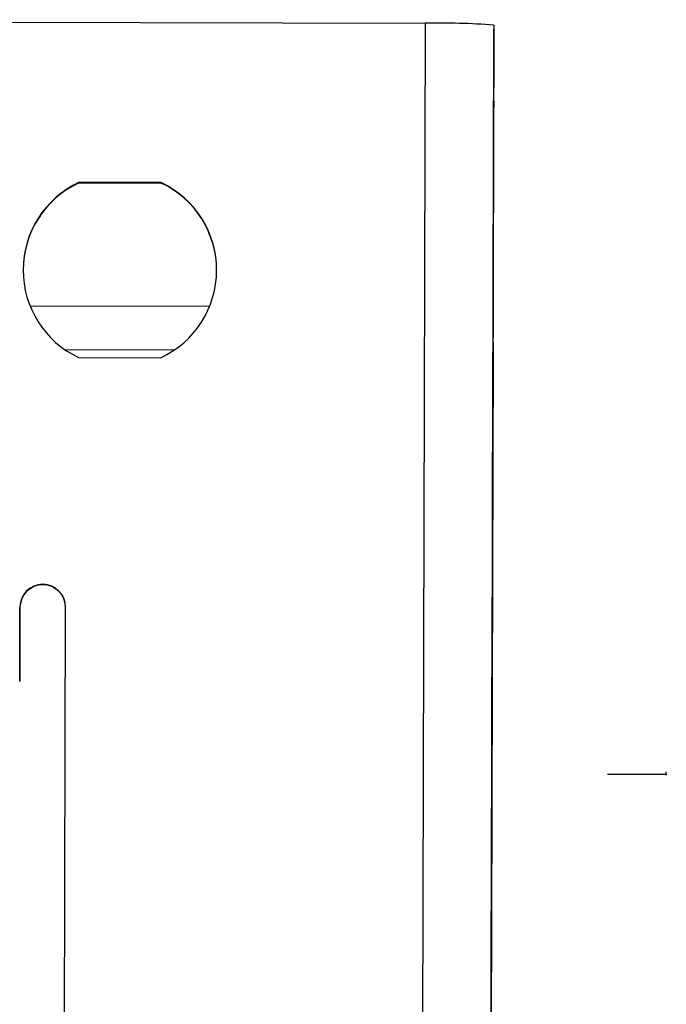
# Model space of a CAD drawing. Header units: millimetres. Extents: x -487 to 230, y -420 to 394.
# Tile 16 of 17: x 15 to 57, y -98 to -33. Entities that reach past the tile are written whole.
import ezdxf

# ---------------------------------------------------------------- set-up
doc = ezdxf.new("R2010")
doc.units = ezdxf.units.MM
doc.header["$PDSIZE"] = -1

msp = doc.modelspace()

# ---------------------------------------------------------------- linework, layer by layer
at = {"color": 7, "linetype": 'Continuous', "lineweight": 25}
for p, q in [((-44.614, -33.301), (41.385, -33.537)), ((41.385, -33.537), (40.933, -198.491)), ((45.885, -33.654), (45.433, -198.609)), ((45.883, -34.482), (45.884, -34.087)), ((45.885, -33.654), (45.884, -33.933)), ((45.838, -50.76), (45.883, -34.482)), ((24.051, -43.987), (18.662, -43.972)), ((18.662, -44.007), (18.662, -43.972)), ((18.662, -44.007), (24.051, -44.022)), ((24.051, -44.022), (24.051, -43.987)), ((15.44, -52.074), (27.229, -52.106)), ((17.722, -54.944), (24.931, -54.964)), ((18.631, -55.469), (24.02, -55.483)), ((45.827, -55.056), (45.442, -195.498)), ((45.824, -56.037), (45.761, -78.842)), ((45.762, -78.772), (45.824, -55.967)), ((45.807, -62.136), (45.824, -55.898)), ((45.824, -55.968), (45.807, -62.206)), ((45.716, -95.407), (45.79, -68.415)), ((45.717, -95.127), (45.791, -68.135)), ((45.79, -68.205), (45.717, -95.197)), ((45.79, -68.485), (45.716, -95.477)), ((45.761, -79.052), (45.79, -68.555)), ((45.789, -68.625), (45.761, -79.122)), ((16.284, -70.386), (16.284, -70.351)), ((14.78, -71.846), (14.767, -76.731)), ((14.767, -76.731), (14.78, -71.881)), ((14.78, -71.881), (14.78, -71.846)), ((17.684, -106.845), (17.78, -71.854)), ((17.78, -71.889), (17.78, -71.854)), ((45.67, -112.043), (45.744, -85.05)), ((45.744, -85.12), (45.67, -112.113)), ((45.671, -111.763), (45.745, -84.77)), ((45.745, -84.84), (45.671, -111.833))]:
    msp.add_line(p, q, dxfattribs=at)
at = {"color": 7, "linetype": 'Continuous'}
for q in [(57.2, -82.653), (53.332, -82.822)]:
    msp.add_line((57.2, -82.833), q, dxfattribs=at)
at = {"color": 7, "linetype": 'Continuous', "lineweight": 25, "flags": 128}
for points in [[(45.884, -34.087), (45.884, -34.054), (45.884, -34.025), (45.884, -33.999), (45.884, -33.978), (45.884, -33.961), (45.884, -33.948), (45.884, -33.938), (45.884, -33.933)], [(45.854, -44.941), (45.855, -44.776), (45.856, -44.252), (45.858, -43.43), (45.861, -42.411), (45.864, -41.318), (45.867, -40.281), (45.869, -39.427), (45.871, -38.858), (45.871, -38.643)], [(45.871, -38.643), (45.871, -38.808), (45.87, -39.332), (45.867, -40.154), (45.864, -41.173), (45.861, -42.266), (45.859, -43.303), (45.856, -44.157), (45.855, -44.726), (45.854, -44.941)], [(45.827, -55.056), (45.829, -54.371), (45.83, -53.698), (45.832, -53.056), (45.834, -52.457), (45.835, -51.916), (45.837, -51.446), (45.838, -51.057), (45.838, -50.76)], [(45.824, -55.898), (45.826, -55.326), (45.827, -54.848), (45.828, -54.534), (45.828, -54.433), (45.828, -54.561), (45.827, -54.897), (45.826, -55.391), (45.824, -55.968)], [(45.824, -55.967), (45.826, -55.395), (45.827, -54.916), (45.828, -54.603), (45.828, -54.502), (45.828, -54.63), (45.827, -54.966), (45.825, -55.46), (45.824, -56.037)], [(45.807, -62.206), (45.805, -62.778), (45.804, -63.256), (45.803, -63.57), (45.803, -63.671), (45.803, -63.543), (45.804, -63.207), (45.806, -62.713), (45.807, -62.136)], [(45.788, -68.996), (45.789, -68.831), (45.79, -68.307), (45.793, -67.485), (45.795, -66.466), (45.798, -65.373), (45.801, -64.336), (45.804, -63.482), (45.805, -62.913), (45.806, -62.698)], [(45.806, -62.698), (45.805, -62.863), (45.804, -63.387), (45.802, -64.209), (45.799, -65.228), (45.796, -66.321), (45.793, -67.358), (45.791, -68.212), (45.789, -68.781), (45.788, -68.996)], [(45.79, -68.555), (45.791, -67.983), (45.792, -67.504), (45.793, -67.191), (45.794, -67.09), (45.793, -67.218), (45.792, -67.554), (45.791, -68.048), (45.789, -68.625)], [(45.791, -68.135), (45.792, -67.564), (45.794, -67.085), (45.794, -66.771), (45.795, -66.67), (45.794, -66.798), (45.793, -67.134), (45.792, -67.628), (45.79, -68.205)], [(45.79, -68.415), (45.792, -67.843), (45.793, -67.365), (45.794, -67.051), (45.794, -66.95), (45.794, -67.078), (45.793, -67.414), (45.791, -67.908), (45.79, -68.485)], [(45.761, -78.842), (45.76, -79.413), (45.758, -79.892), (45.758, -80.206), (45.757, -80.306), (45.758, -80.179), (45.759, -79.842), (45.76, -79.348), (45.762, -78.772)], [(45.761, -79.122), (45.759, -79.693), (45.758, -80.172), (45.757, -80.486), (45.757, -80.586), (45.757, -80.459), (45.758, -80.122), (45.759, -79.628), (45.761, -79.052)], [(45.745, -84.77), (45.747, -84.199), (45.748, -83.72), (45.749, -83.406), (45.749, -83.306), (45.749, -83.433), (45.748, -83.769), (45.746, -84.264), (45.745, -84.84)], [(45.744, -85.05), (45.746, -84.479), (45.747, -84), (45.748, -83.686), (45.748, -83.585), (45.748, -83.713), (45.747, -84.049), (45.746, -84.544), (45.744, -85.12)], [(45.716, -95.477), (45.714, -96.048), (45.713, -96.527), (45.712, -96.841), (45.712, -96.942), (45.712, -96.814), (45.713, -96.478), (45.714, -95.984), (45.716, -95.407)], [(45.717, -95.197), (45.715, -95.768), (45.714, -96.247), (45.713, -96.561), (45.713, -96.662), (45.713, -96.534), (45.714, -96.198), (45.715, -95.704), (45.717, -95.127)]]:
    msp.add_lwpolyline(points, dxfattribs=at)
at = {"color": 7, "linetype": 'Continuous', "lineweight": 25}
for centre, radius, start, end in [((42.377, -81.847), 48.32, 85.83705, 91.17638), ((21.339, -49.728), 6.348, 114.93842, 244.74759), ((21.339, -49.763), 6.348, 114.94013, 179.84725), ((21.343, -49.728), 6.348, 294.93842, 64.74759), ((21.343, -49.763), 6.348, 359.85373, 64.74649), ((16.28, -71.85), 1.5, 89.83521, 179.8352), ((16.28, -71.885), 1.5, 89.83521, 179.8352), ((16.28, -71.85), 1.5, 359.8508, 89.8508), ((16.28, -71.885), 1.5, 359.8508, 89.8508)]:
    msp.add_arc(centre, radius, start, end, dxfattribs=at)
at = {"color": 7, "linetype": 'Continuous'}
msp.add_point((57.2, -82.833), dxfattribs=at)

doc.saveas('drawing.dxf')
